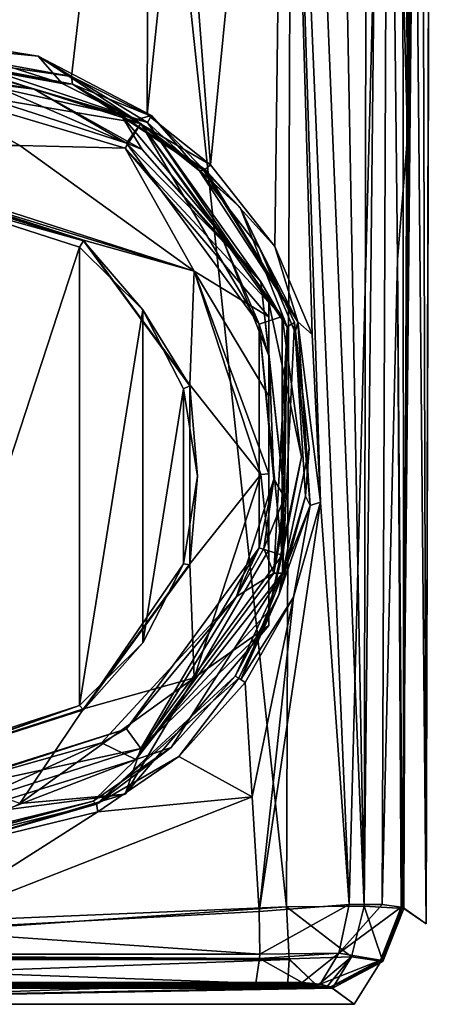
# Model space of a CAD drawing. Header units: metres. Extents: x -150 to 150, y -127 to 84.
# Tile 15 of 35: x 3 to 16, y -127 to -97. Entities that reach past the tile are written whole.
import ezdxf

# ---------------------------------------------------------------- set-up
doc = ezdxf.new("R2010")
doc.units = ezdxf.units.M
doc.layers.add('solid_26009713_SW0001', color=7, linetype='CONTINUOUS')

msp = doc.modelspace()

# ---------------------------------------------------------------- linework, layer by layer
at = {"layer": 'solid_26009713_SW0001'}
for points in [[(-0.000567, -124.709145, 16.25), (11.536177, -124.228737, 15.773892), (0.001326, -16.276901, 16.25)], [(11.536177, -124.228737, 15.773892), (11.734013, -70.495155, 15.757394), (0.001326, -16.276901, 16.25)], [(13.935389, -124.200798, 14.712241), (11.931823, -16.770004, 15.740615), (11.734013, -70.495155, 15.757394)], [(13.935389, -124.200798, 14.712241), (14.129598, -17.568432, 14.844198), (11.931823, -16.770004, 15.740615)], [(13.935389, -124.200798, 14.712241), (15.048475, -18.432367, 13.756738), (14.129598, -17.568432, 14.844198)], [(13.935389, -124.200798, 14.712241), (15.16042, -124.272469, 12.392517), (15.048475, -18.432367, 13.756738)], [(15.348426, -71.840752, 12.373747), (15.048475, -18.432367, 13.756738), (15.16042, -124.272469, 12.392517)], [(15.348426, -71.840752, 12.373747), (15.838471, -124.749031, 3.296837), (15.536466, -19.400028, 12.354713)], [(15.838471, -124.749031, 3.296837), (16.125566, -22.101116, 6.367156), (15.536466, -19.400028, 12.354713)], [(15.838471, -124.749031, 3.296837), (16.093447, -23), (16.125566, -22.101116, 6.367156)], [(15.111858, -124.239998, -5.797526), (15.901367, -22.870125, -2.440779), (16.093447, -23)], [(15.111858, -124.239998, -5.797526), (15.416904, -78.040749, -4.851036), (15.901367, -22.870125, -2.440779)], [(15.838471, -124.749031, 3.296837), (15.111858, -124.239998, -5.797526), (16.093447, -23)], [(13.935389, -124.200798, 14.712241), (11.734013, -70.495155, 15.757394), (11.536177, -124.228737, 15.773892)], [(15.348426, -71.840752, 12.373747), (15.16042, -124.272469, 12.392517), (15.838471, -124.749031, 3.296837)], [(0.000406, -97.786873, -14.511661), (-0.000425, -78, -15.37733), (7.324084, -78, -13.71882)], [(4.913426, -98.673889, -13.847037), (0.000406, -97.786873, -14.511661), (7.324084, -78, -13.71882)], [(7.253478, -99.845329, -13.090112), (4.913426, -98.673889, -13.847037), (7.324084, -78, -13.71882)], [(7.253478, -99.845329, -13.090112), (7.324084, -78, -13.71882), (8.304883, -89.697487, -13.08605)], [(8.304883, -89.697487, -13.08605), (11.508862, -77.999992, -10.895493), (9.197271, -101.390198, -12.26884)], [(11.184351, -103.908752, -11.135153), (9.197271, -101.390198, -12.26884), (11.508862, -77.999992, -10.895493)], [(12.330571, -106.616249, -10.230313), (11.184351, -103.908752, -11.135153), (11.508862, -77.999992, -10.895493)], [(13.475383, -124.149025, -8.823032), (11.508862, -77.999992, -10.895493), (14.677316, -78, -6.971729)], [(12.591643, -111.774658, -9.925117), (11.508862, -77.999992, -10.895493), (13.475383, -124.149025, -8.823032)], [(12.591643, -111.774658, -9.925117), (12.330571, -106.616249, -10.230313), (11.508862, -77.999992, -10.895493)], [(14.492075, -124.149139, -7.529824), (13.475383, -124.149025, -8.823032), (14.677316, -78, -6.971729)], [(14.96422, -104.305275, -6.460436), (14.492075, -124.149139, -7.529824), (14.677316, -78, -6.971729)], [(14.96422, -104.305275, -6.460436), (14.677316, -78, -6.971729), (15.26573, -100.533585, -5.343266)], [(15.150554, -78.018456, -5.948339), (15.26573, -100.533585, -5.343266), (14.677316, -78, -6.971729)], [(15.111858, -124.239998, -5.797526), (15.26573, -100.533585, -5.343266), (15.416904, -78.040749, -4.851036)], [(15.150554, -78.018456, -5.948339), (15.416904, -78.040749, -4.851036), (15.26573, -100.533585, -5.343266)], [(7.253478, -99.845329, -13.090112), (8.304883, -89.697487, -13.08605), (9.197271, -101.390198, -12.26884)], [(4.633311, -98.889755, -13.542945), (0, -97.425911, -9.665943), (0, -98.059044, -14.170944)], [(0, -97.673477, -9.631149), (0, -97.425911, -9.665943), (3.895814, -98.05571, -9.57743)], [(4.633311, -98.889755, -13.542945), (3.895814, -98.05571, -9.57743), (0, -97.425911, -9.665943)], [(7.262222, -100.096649, -9.290595), (0, -97.673477, -9.631149), (3.895814, -98.05571, -9.57743)], [(0, -97.950081, -9.264081), (0, -97.673477, -9.631149), (7.262222, -100.096649, -9.290595)], [(0.000332, -97.967278, -14.431438), (0.000406, -97.786873, -14.511661), (4.913426, -98.673889, -13.847037)], [(0, -97.854401, -10.918498), (0, -98.597099, -10.814118), (6.612511, -100.724701, -10.515103)], [(7.053442, -100.123909, -10.599539), (0, -97.854401, -10.918498), (6.612511, -100.724701, -10.515103)], [(0, -98.936935, -18.621113), (0, -97.854401, -10.918498), (7.053442, -100.123909, -10.599539)], [(6.444441, -99.870972, -8.994118), (0, -97.950081, -9.264081), (7.262222, -100.096649, -9.290595)], [(0, -98.430092, -9.625796), (0, -97.950081, -9.264081), (6.444441, -99.870972, -8.994118)], [(4.951636, -98.912933, -13.733838), (0, -98.059044, -14.170944), (0.000295, -97.996361, -14.399938)], [(4.951636, -98.912933, -13.733838), (4.633311, -98.889755, -13.542945), (0, -98.059044, -14.170944)], [(4.951636, -98.912933, -13.733838), (0.000295, -97.996361, -14.399938), (0.000332, -97.967278, -14.431438)], [(4.951636, -98.912933, -13.733838), (0.000332, -97.967278, -14.431438), (4.913426, -98.673889, -13.847037)], [(7.262222, -100.096649, -9.290595), (3.895814, -98.05571, -9.57743), (7.387102, -99.87973, -9.32108)], [(6.885803, -100.007164, -12.810825), (7.387102, -99.87973, -9.32108), (3.895814, -98.05571, -9.57743)], [(4.633311, -98.889755, -13.542945), (6.885803, -100.007164, -12.810825), (3.895814, -98.05571, -9.57743)], [(3.763462, -99.071953, -9.535589), (0, -98.430092, -9.625796), (6.444441, -99.870972, -8.994118)], [(0, -98.597099, -10.814118), (0, -98.430092, -9.625796), (3.763462, -99.071953, -9.535589)], [(6.612511, -100.724701, -10.515103), (0, -98.597099, -10.814118), (3.763462, -99.071953, -9.535589)], [(4.951636, -98.912933, -13.733838), (4.913426, -98.673889, -13.847037), (7.253478, -99.845329, -13.090112)], [(3.321819, -100.796196, -19.088591), (-3.32181, -100.796188, -19.088591), (0, -98.936935, -18.621113)], [(6.574573, -100.879173, -18.348148), (0, -98.936935, -18.621113), (7.053442, -100.123909, -10.599539)], [(3.321819, -100.796196, -19.088591), (0, -98.936935, -18.621113), (6.574573, -100.879173, -18.348148)], [(4.951636, -98.912933, -13.733838), (6.885803, -100.007164, -12.810825), (4.633311, -98.889755, -13.542945)], [(4.951636, -98.912933, -13.733838), (7.253478, -99.845329, -13.090112), (9.197271, -101.390198, -12.26884)], [(9.037448, -101.538155, -12.241102), (4.951636, -98.912933, -13.733838), (9.197271, -101.390198, -12.26884)], [(8.993709, -101.566383, -12.207208), (6.885803, -100.007164, -12.810825), (4.951636, -98.912933, -13.733838)], [(9.037448, -101.538155, -12.241102), (8.993709, -101.566383, -12.207208), (4.951636, -98.912933, -13.733838)], [(7.09339, -100.923676, -9.275347), (3.763462, -99.071953, -9.535589), (6.444441, -99.870972, -8.994118)], [(6.612511, -100.724701, -10.515103), (3.763462, -99.071953, -9.535589), (7.09339, -100.923676, -9.275347)], [(10.747433, -104.995331, -8.273936), (6.444441, -99.870972, -8.994118), (7.262222, -100.096649, -9.290595)], [(7.09339, -100.923676, -9.275347), (6.444441, -99.870972, -8.994118), (10.747433, -104.995331, -8.273936)], [(6.885803, -100.007164, -12.810825), (8.865247, -101.582085, -11.96322), (7.387102, -99.87973, -9.32108)], [(7.262222, -100.096649, -9.290595), (7.387102, -99.87973, -9.32108), (10.111342, -102.708557, -8.923515)], [(8.865247, -101.582085, -11.96322), (10.111342, -102.708557, -8.923515), (7.387102, -99.87973, -9.32108)], [(11, -105.628654, -14.471105), (6.574573, -100.879173, -18.348148), (7.053442, -100.123909, -10.599539)], [(7.053442, -100.123909, -10.599539), (6.612511, -100.724701, -10.515103), (10.699406, -106.295067, -9.73224)], [(8.993709, -101.566383, -12.207208), (8.865247, -101.582085, -11.96322), (6.885803, -100.007164, -12.810825)], [(11.412656, -106.06543, -9.764513), (7.053442, -100.123909, -10.599539), (10.699406, -106.295067, -9.73224)], [(11, -105.628654, -14.471105), (7.053442, -100.123909, -10.599539), (11.412656, -106.06543, -9.764513)], [(11.562665, -106.377831, -8.407832), (7.262222, -100.096649, -9.290595), (10.111342, -102.708557, -8.923515)], [(10.747433, -104.995331, -8.273936), (7.262222, -100.096649, -9.290595), (11.562665, -106.377831, -8.407832)], [(14.96422, -104.305275, -6.460436), (15.26573, -100.533585, -5.343266), (15.111858, -124.239998, -5.797526)], [(8.696971, -104.663445, -18.545084), (-3.32181, -100.796188, -19.088591), (3.321819, -100.796196, -19.088591)], [(0, -102.008179, -18.918257), (-3.32181, -100.796188, -19.088591), (8.696971, -104.663445, -18.545084)], [(8.696971, -104.663445, -18.545084), (3.321819, -100.796196, -19.088591), (6.574573, -100.879173, -18.348148)], [(11, -105.628654, -14.471105), (11, -106.070992, -17.618486), (6.574573, -100.879173, -18.348148)], [(8.696971, -104.663445, -18.545084), (6.574573, -100.879173, -18.348148), (11, -106.070992, -17.618486)], [(6.612511, -100.724701, -10.515103), (7.09339, -100.923676, -9.275347), (9.605715, -103.771599, -8.875096)], [(10.699406, -106.295067, -9.73224), (6.612511, -100.724701, -10.515103), (9.605715, -103.771599, -8.875096)], [(9.605715, -103.771599, -8.875096), (7.09339, -100.923676, -9.275347), (10.747433, -104.995331, -8.273936)], [(9.037448, -101.538155, -12.241102), (9.197271, -101.390198, -12.26884), (11.184351, -103.908752, -11.135153)], [(11.88629, -106.221916, -10.392826), (8.865247, -101.582085, -11.96322), (8.993709, -101.566383, -12.207208)], [(8.865247, -101.582085, -11.96322), (10.715103, -103.973366, -10.893414), (10.111342, -102.708557, -8.923515)], [(11.88629, -106.221916, -10.392826), (10.715103, -103.973366, -10.893414), (8.865247, -101.582085, -11.96322)], [(11.88629, -106.221916, -10.392826), (8.993709, -101.566383, -12.207208), (9.037448, -101.538155, -12.241102)], [(11.88629, -106.221916, -10.392826), (9.037448, -101.538155, -12.241102), (11.184351, -103.908752, -11.135153)], [(5.290025, -103.710266, -18.679045), (0, -102.008179, -18.918257), (8.696971, -104.663445, -18.545084)], [(0, -102.036011, -19.11631), (0, -102.008179, -18.918257), (5.290025, -103.710266, -18.679045)], [(5.290067, -103.738129, -18.877094), (0, -102.036011, -19.11631), (5.290025, -103.710266, -18.679045)], [(5.290067, -103.738129, -18.877094), (0, -102.113701, -19.248203), (0, -102.036011, -19.11631)], [(5.290067, -103.738129, -18.877094), (0, -102.261902, -19.28653), (0, -102.113701, -19.248203)], [(5.169712, -103.924179, -19.052912), (0, -119.69062, -16.837084), (0, -102.261902, -19.28653)], [(5.290067, -103.738129, -18.877094), (5.169712, -103.924179, -19.052912), (0, -102.261902, -19.28653)], [(11.562665, -106.377831, -8.407832), (10.111342, -102.708557, -8.923515), (11.785667, -106.248466, -8.426013)], [(10.715103, -103.973366, -10.893414), (11.785667, -106.248466, -8.426013), (10.111342, -102.708557, -8.923515)], [(5.290067, -103.738129, -18.877094), (7.117968, -105.852203, -18.781946), (5.169712, -103.924179, -19.052912)], [(8.559477, -108.166412, -18.052773), (5.290025, -103.710266, -18.679045), (8.696971, -104.663445, -18.545084)], [(5.290067, -103.738129, -18.877094), (5.290025, -103.710266, -18.679045), (8.559477, -108.166412, -18.052773)], [(8.559508, -108.194336, -18.250814), (5.290067, -103.738129, -18.877094), (8.559477, -108.166412, -18.052773)], [(8.559508, -108.194336, -18.250814), (7.117968, -105.852203, -18.781946), (5.290067, -103.738129, -18.877094)], [(11.011336, -107.288055, -8.380891), (9.605715, -103.771599, -8.875096), (10.747433, -104.995331, -8.273936)], [(10.699406, -106.295067, -9.73224), (9.605715, -103.771599, -8.875096), (11.011336, -107.288055, -8.380891)], [(11.88629, -106.221916, -10.392826), (11.184351, -103.908752, -11.135153), (12.330571, -106.616249, -10.230313)], [(5.169712, -103.924179, -19.052912), (5.169773, -118.02829, -17.070707), (0, -119.69062, -16.837084)], [(5.169712, -103.924179, -19.052912), (7.117968, -105.852203, -18.781946), (5.169773, -118.02829, -17.070707)], [(10.715103, -103.973366, -10.893414), (11.807687, -106.55278, -10.025969), (11.785667, -106.248466, -8.426013)], [(11.88629, -106.221916, -10.392826), (11.807687, -106.55278, -10.025969), (10.715103, -103.973366, -10.893414)], [(14.96422, -104.305275, -6.460436), (15.077713, -124.231026, -5.982944), (14.492075, -124.149139, -7.529824)], [(15.09595, -124.235413, -5.890446), (14.96422, -104.305275, -6.460436), (15.111858, -124.239998, -5.797526)], [(15.09595, -124.235413, -5.890446), (15.077713, -124.231026, -5.982944), (14.96422, -104.305275, -6.460436)], [(8.559477, -108.166412, -18.052773), (8.696971, -104.663445, -18.545084), (10.75, -110.920586, -17.665699)], [(8.696971, -104.663445, -18.545084), (11, -106.070992, -17.618486), (11, -108.516434, -17.708599)], [(8.696971, -104.663445, -18.545084), (11, -110.900497, -17.522766), (10.75, -110.920586, -17.665699)], [(8.696971, -104.663445, -18.545084), (11, -108.516434, -17.708599), (11, -110.900497, -17.522766)], [(10.747433, -104.995331, -8.273936), (11.562665, -106.377831, -8.407832), (11.479125, -111.620361, -7.342849)], [(11.011336, -107.288055, -8.380891), (10.747433, -104.995331, -8.273936), (11.479125, -111.620361, -7.342849)], [(12.000002, -110.377815, -13.803654), (11, -105.628654, -14.471105), (11.412656, -106.06543, -9.764513)], [(11, -115.126976, -13.136203), (11, -106.070992, -17.618486), (11, -105.628654, -14.471105)], [(11, -115.126976, -13.136203), (11, -105.628654, -14.471105), (12.000002, -110.377815, -13.803654)], [(7.117968, -105.852203, -18.781946), (7.118006, -116.100258, -17.341675), (5.169773, -118.02829, -17.070707)], [(7.117968, -105.852203, -18.781946), (8.368938, -108.28228, -18.44042), (7.118006, -116.100258, -17.341675)], [(8.559508, -108.194336, -18.250814), (8.368938, -108.28228, -18.44042), (7.117968, -105.852203, -18.781946)], [(10.699403, -113.180176, -8.764601), (10.699406, -106.295067, -9.73224), (11.148004, -111.067368, -7.849744)], [(11.412657, -113.409805, -8.732328), (10.699406, -106.295067, -9.73224), (10.699403, -113.180176, -8.764601)], [(11.412657, -113.409805, -8.732328), (11.412656, -106.06543, -9.764513), (10.699406, -106.295067, -9.73224)], [(10.699406, -106.295067, -9.73224), (11.011336, -107.288055, -8.380891), (11.148004, -111.067368, -7.849744)], [(11, -108.516434, -17.708599), (11, -106.070992, -17.618486), (11, -115.126976, -13.136203)], [(12.000002, -110.377815, -13.803654), (11.412656, -106.06543, -9.764513), (11.412657, -113.409805, -8.732328)], [(11.785667, -106.248466, -8.426013), (12.236222, -110.131882, -7.880234), (11.41622, -113.955582, -7.342849)], [(11.562665, -106.377831, -8.407832), (11.785667, -106.248466, -8.426013), (11.41622, -113.955582, -7.342849)], [(11.807687, -106.55278, -10.025969), (12.236222, -110.131882, -7.880234), (11.785667, -106.248466, -8.426013)], [(12.266836, -111.878639, -9.990977), (11.807687, -106.55278, -10.025969), (11.88629, -106.221916, -10.392826)], [(11.88629, -106.221916, -10.392826), (12.330571, -106.616249, -10.230313), (12.591643, -111.774658, -9.925117)], [(12.266836, -111.878639, -9.990977), (11.88629, -106.221916, -10.392826), (12.591643, -111.774658, -9.925117)], [(11.147536, -113.955582, -7.342849), (11.562665, -106.377831, -8.407832), (11.41622, -113.955582, -7.342849)], [(11.371045, -112.796906, -7.342849), (11.562665, -106.377831, -8.407832), (11.147536, -113.955582, -7.342849)], [(11.371045, -112.796906, -7.342849), (11.479125, -111.620361, -7.342849), (11.562665, -106.377831, -8.407832)], [(11.807687, -106.55278, -10.025969), (12.121316, -111.587669, -9.687548), (12.236222, -110.131882, -7.880234)], [(12.266836, -111.878639, -9.990977), (12.121316, -111.587669, -9.687548), (11.807687, -106.55278, -10.025969)], [(11.148004, -111.067368, -7.849744), (11.011336, -107.288055, -8.380891), (11.479125, -111.620361, -7.342849)], [(8.368938, -108.28228, -18.44042), (8.368958, -113.670174, -17.683201), (7.118006, -116.100258, -17.341675)], [(8.559508, -108.194336, -18.250814), (8.799998, -110.976227, -18.061811), (8.368938, -108.28228, -18.44042)], [(8.368938, -108.28228, -18.44042), (8.799998, -110.976227, -18.061811), (8.368958, -113.670174, -17.683201)], [(8.559477, -113.674767, -17.278625), (8.559477, -108.166412, -18.052773), (10.75, -110.920586, -17.665699)], [(8.559508, -108.194336, -18.250814), (8.559477, -108.166412, -18.052773), (8.559477, -113.674767, -17.278625)], [(8.559508, -113.702507, -17.476692), (8.559508, -108.194336, -18.250814), (8.559477, -113.674767, -17.278625)], [(8.559508, -113.702507, -17.476692), (8.799998, -110.976227, -18.061811), (8.559508, -108.194336, -18.250814)], [(11, -108.516434, -17.708599), (11, -115.126976, -13.136203), (11, -110.900497, -17.522766)], [(12.121316, -111.587669, -9.687548), (11.41622, -113.955582, -7.342849), (12.236222, -110.131882, -7.880234)], [(11, -115.126976, -13.136203), (12.000002, -110.377815, -13.803654), (11.412657, -113.409805, -8.732328)], [(8.559508, -113.702507, -17.476692), (8.368958, -113.670174, -17.683201), (8.799998, -110.976227, -18.061811)], [(8.559477, -113.674767, -17.278625), (10.75, -110.920586, -17.665699), (8.696962, -117.17775, -16.786314)], [(8.696962, -117.17775, -16.786314), (10.75, -110.920586, -17.665699), (11, -113.243439, -17.044262)], [(11.148004, -111.067368, -7.849744), (10.842469, -113.201584, -7.342849), (10.000115, -114.67411, -7.342849)], [(10.699403, -113.180176, -8.764601), (11.148004, -111.067368, -7.849744), (10.000115, -114.67411, -7.342849)], [(10.75, -110.920586, -17.665699), (11, -110.900497, -17.522766), (11, -113.243439, -17.044262)], [(11.148004, -111.067368, -7.849744), (11.479125, -111.620361, -7.342849), (10.842469, -113.201584, -7.342849)], [(11, -110.900497, -17.522766), (11, -115.126976, -13.136203), (11, -113.243439, -17.044262)], [(12.591643, -111.774658, -9.925117), (13.475383, -124.149025, -8.823032), (10.696049, -124.366295, -10.12837)], [(11.756438, -114.700943, -10.42894), (12.591643, -111.774658, -9.925117), (10.696049, -124.366295, -10.12837)], [(10.842469, -113.201584, -7.342849), (11.479125, -111.620361, -7.342849), (11.147536, -113.955582, -7.342849)], [(11.371045, -112.796906, -7.342849), (11.147536, -113.955582, -7.342849), (11.479125, -111.620361, -7.342849)], [(12.121316, -111.587669, -9.687548), (11.318549, -114.601456, -10.190461), (11.41622, -113.955582, -7.342849)], [(12.266836, -111.878639, -9.990977), (11.318549, -114.601456, -10.190461), (12.121316, -111.587669, -9.687548)], [(12.266836, -111.878639, -9.990977), (12.591643, -111.774658, -9.925117), (11.756438, -114.700943, -10.42894)], [(10.137321, -117.229195, -10.852162), (12.266836, -111.878639, -9.990977), (11.756438, -114.700943, -10.42894)], [(10.137321, -117.229195, -10.852162), (11.318549, -114.601456, -10.190461), (12.266836, -111.878639, -9.990977)], [(6.612498, -118.750542, -7.981737), (10.699403, -113.180176, -8.764601), (10.000115, -114.67411, -7.342849)], [(7.053454, -119.351311, -7.897304), (10.699403, -113.180176, -8.764601), (6.612498, -118.750542, -7.981737)], [(7.053454, -119.351311, -7.897304), (11.412657, -113.409805, -8.732328), (10.699403, -113.180176, -8.764601)], [(8.696962, -117.17775, -16.786314), (11, -113.243439, -17.044262), (11, -115.569305, -16.283585)], [(10.000115, -114.67411, -7.342849), (10.842469, -113.201584, -7.342849), (11.147536, -113.955582, -7.342849)], [(11, -113.243439, -17.044262), (11, -115.126976, -13.136203), (11, -115.569305, -16.283585)], [(11, -115.126976, -13.136203), (11.412657, -113.409805, -8.732328), (7.053454, -119.351311, -7.897304)], [(5.290025, -118.130913, -16.652355), (8.559477, -113.674767, -17.278625), (8.696962, -117.17775, -16.786314)], [(5.290067, -118.158714, -16.850412), (8.559477, -113.674767, -17.278625), (5.290025, -118.130913, -16.652355)], [(5.290067, -118.158714, -16.850412), (7.118006, -116.100258, -17.341675), (8.368958, -113.670174, -17.683201)], [(5.290067, -118.158714, -16.850412), (8.368958, -113.670174, -17.683201), (8.559508, -113.702507, -17.476692)], [(5.290067, -118.158714, -16.850412), (8.559508, -113.702507, -17.476692), (8.559477, -113.674767, -17.278625)], [(6.897526, -119.692863, -7.342849), (11.147536, -113.955582, -7.342849), (11.41622, -113.955582, -7.342849)], [(6.897526, -119.692863, -7.342849), (11.41622, -113.955582, -7.342849), (7.990676, -119.326759, -10.763112)], [(10.000115, -114.67411, -7.342849), (11.147536, -113.955582, -7.342849), (6.897526, -119.692863, -7.342849)], [(9.961756, -117.125847, -10.592761), (7.990676, -119.326759, -10.763112), (11.41622, -113.955582, -7.342849)], [(11.318549, -114.601456, -10.190461), (9.961756, -117.125847, -10.592761), (11.41622, -113.955582, -7.342849)], [(5.841772, -119.178665, -7.342849), (10.000115, -114.67411, -7.342849), (6.897526, -119.692863, -7.342849)], [(6.612498, -118.750542, -7.981737), (10.000115, -114.67411, -7.342849), (5.841772, -119.178665, -7.342849)], [(10.069842, -117.185043, -10.810559), (9.961756, -117.125847, -10.592761), (11.318549, -114.601456, -10.190461)], [(10.069842, -117.185043, -10.810559), (11.318549, -114.601456, -10.190461), (10.137321, -117.229195, -10.852162)], [(10.137321, -117.229195, -10.852162), (11.756438, -114.700943, -10.42894), (10.272565, -117.323662, -10.859857)], [(11.756438, -114.700943, -10.42894), (10.488271, -120.844841, -10.502463), (10.272565, -117.323662, -10.859857)], [(11.756438, -114.700943, -10.42894), (10.696049, -124.366295, -10.12837), (10.488271, -120.844841, -10.502463)], [(11, -115.569305, -16.283585), (11, -115.126976, -13.136203), (7.053454, -119.351311, -7.897304)], [(6.574573, -120.761131, -15.553922), (11, -115.569305, -16.283585), (7.053454, -119.351311, -7.897304)], [(8.696962, -117.17775, -16.786314), (11, -115.569305, -16.283585), (6.574573, -120.761131, -15.553922)], [(5.290067, -118.158714, -16.850412), (5.169773, -118.02829, -17.070707), (7.118006, -116.100258, -17.341675)], [(3.32181, -121.044991, -16.242807), (8.696962, -117.17775, -16.786314), (6.574573, -120.761131, -15.553922)], [(5.290025, -118.130913, -16.652355), (8.696962, -117.17775, -16.786314), (3.32181, -121.044991, -16.242807)], [(5.690628, -121.068611, -11.080583), (7.990676, -119.326759, -10.763112), (9.961756, -117.125847, -10.592761)], [(5.690628, -121.068611, -11.080583), (9.961756, -117.125847, -10.592761), (10.069842, -117.185043, -10.810559)], [(5.690628, -121.068611, -11.080583), (10.069842, -117.185043, -10.810559), (8.220636, -119.598938, -11.026335)], [(8.220636, -119.598938, -11.026335), (10.069842, -117.185043, -10.810559), (10.272565, -117.323662, -10.859857)], [(10.069842, -117.185043, -10.810559), (10.137321, -117.229195, -10.852162), (10.272565, -117.323662, -10.859857)], [(8.220636, -119.598938, -11.026335), (10.272565, -117.323662, -10.859857), (10.488271, -120.844841, -10.502463)], [(0, -119.82251, -16.759392), (0, -119.69062, -16.837084), (5.169773, -118.02829, -17.070707)], [(0, -119.82251, -16.759392), (5.169773, -118.02829, -17.070707), (0, -119.86084, -16.611195)], [(5.290067, -118.158714, -16.850412), (0, -119.86084, -16.611195), (5.169773, -118.02829, -17.070707)], [(5.290025, -118.130913, -16.652355), (3.32181, -121.044991, -16.242807), (0, -119.833, -16.413141)], [(5.290067, -118.158714, -16.850412), (5.290025, -118.130913, -16.652355), (0, -119.833, -16.413141)], [(5.290067, -118.158714, -16.850412), (0, -119.833, -16.413141), (0, -119.86084, -16.611195)], [(6.612498, -118.750542, -7.981737), (5.841772, -119.178665, -7.342849), (0, -120.830368, -7.342849)], [(0, -120.878136, -7.682724), (6.612498, -118.750542, -7.981737), (0, -120.830368, -7.342849)], [(7.053454, -119.351311, -7.897304), (6.612498, -118.750542, -7.981737), (0, -120.878136, -7.682724)], [(5.841772, -119.178665, -7.342849), (6.897526, -119.692863, -7.342849), (0, -121.840195, -7.342849)], [(0, -120.830368, -7.342849), (5.841772, -119.178665, -7.342849), (0, -121.840195, -7.342849)], [(0, -121.620834, -7.578343), (7.053454, -119.351311, -7.897304), (0, -120.878136, -7.682724)], [(6.574573, -120.761131, -15.553922), (7.053454, -119.351311, -7.897304), (0, -121.620834, -7.578343)], [(6.897526, -119.692863, -7.342849), (7.990676, -119.326759, -10.763112), (5.586824, -120.974335, -10.868955)], [(5.690628, -121.068611, -11.080583), (5.586824, -120.974335, -10.868955), (7.990676, -119.326759, -10.763112)], [(5.690628, -121.068611, -11.080583), (8.220636, -119.598938, -11.026335), (5.72646, -121.297928, -11.127592)], [(8.220636, -119.598938, -11.026335), (10.488271, -120.844841, -10.502463), (5.72646, -121.297928, -11.127592)], [(6.897526, -119.692863, -7.342849), (0, -122.34446, -10.930894), (0, -121.840195, -7.342849)], [(6.897526, -119.692863, -7.342849), (5.586824, -120.974335, -10.868955), (0, -122.34446, -10.930894)], [(6.574573, -120.761131, -15.553922), (0, -121.620834, -7.578343), (0, -122.703369, -15.280958)], [(3.32181, -121.044991, -16.242807), (6.574573, -120.761131, -15.553922), (0, -122.703369, -15.280958)], [(0.004421, -124.943459, -10.759997), (10.488271, -120.844841, -10.502463), (10.696049, -124.366295, -10.12837)], [(5.72646, -121.297928, -11.127592), (10.488271, -120.844841, -10.502463), (0.004421, -124.943459, -10.759997)], [(0.000028, -122.466125, -11.132513), (0, -122.34446, -10.930894), (5.586824, -120.974335, -10.868955)], [(0.000028, -122.466125, -11.132513), (5.586824, -120.974335, -10.868955), (0.000029, -122.479469, -11.141596)], [(0.000029, -122.479469, -11.141596), (5.586824, -120.974335, -10.868955), (5.690628, -121.068611, -11.080583)], [(0.000029, -122.479469, -11.141596), (5.690628, -121.068611, -11.080583), (0.000038, -122.695869, -11.184182)], [(5.690628, -121.068611, -11.080583), (5.72646, -121.297928, -11.127592), (0.000038, -122.695869, -11.184182)], [(5.72646, -121.297928, -11.127592), (0.004421, -124.943459, -10.759997), (0.000038, -122.695869, -11.184182)], [(10.7183, -125.681427, -9.581185), (10.696049, -124.366295, -10.12837), (13.475383, -124.149025, -8.823032)], [(13.151947, -125.649872, -8.382268), (10.7183, -125.681427, -9.581185), (13.475383, -124.149025, -8.823032)], [(13.538178, -125.759712, 14.330285), (13.935389, -124.200798, 14.712241), (11.536177, -124.228737, 15.773892)], [(13.151947, -125.649872, -8.382268), (13.475383, -124.149025, -8.823032), (14.492075, -124.149139, -7.529824)], [(13.151947, -125.649872, -8.382268), (14.492075, -124.149139, -7.529824), (15.077713, -124.231026, -5.982944)], [(14.512791, -125.910049, 12.477177), (13.935389, -124.200798, 14.712241), (13.538178, -125.759712, 14.330285)], [(14.512791, -125.910049, 12.477177), (15.16042, -124.272469, 12.392517), (13.935389, -124.200798, 14.712241)], [(-11.623503, -125.826561, 15.18263), (11.536177, -124.228737, 15.773892), (-0.000567, -124.709145, 16.25)], [(11.6235, -125.826569, 15.18263), (11.536177, -124.228737, 15.773892), (-11.623503, -125.826561, 15.18263)], [(0.004421, -124.943459, -10.759997), (10.696049, -124.366295, -10.12837), (10.7183, -125.681427, -9.581185)], [(13.538178, -125.759712, 14.330285), (11.536177, -124.228737, 15.773892), (11.6235, -125.826569, 15.18263)], [(14.432994, -125.864113, -6.029134), (13.151947, -125.649872, -8.382268), (15.077713, -124.231026, -5.982944)], [(14.46355, -125.876129, -5.884654), (14.432994, -125.864113, -6.029134), (15.077713, -124.231026, -5.982944)], [(14.46355, -125.876129, -5.884654), (15.077713, -124.231026, -5.982944), (15.09595, -124.235413, -5.890446)], [(14.46355, -125.876129, -5.884654), (15.09595, -124.235413, -5.890446), (15.111858, -124.239998, -5.797526)], [(14.46355, -125.876129, -5.884654), (15.111858, -124.239998, -5.797526), (14.512791, -125.910049, 12.477177)], [(14.512791, -125.910049, 12.477177), (15.111858, -124.239998, -5.797526), (15.16042, -124.272469, 12.392517)], [(15.16042, -124.272469, 12.392517), (15.111858, -124.239998, -5.797526), (15.838471, -124.749031, 3.296837)], [(0.004421, -124.943459, -10.759997), (10.7183, -125.681427, -9.581185), (-10.718193, -125.681419, -9.581209)], [(10.713112, -125.813477, -9.466514), (-10.713004, -125.813484, -9.466526), (-10.718193, -125.681419, -9.581209)], [(10.7183, -125.681427, -9.581185), (10.713112, -125.813477, -9.466514), (-10.718193, -125.681419, -9.581209)], [(13.151947, -125.649872, -8.382268), (12.018824, -126.549385, -7.382984), (10.713112, -125.813477, -9.466514)], [(13.151947, -125.649872, -8.382268), (10.713112, -125.813477, -9.466514), (10.7183, -125.681427, -9.581185)], [(13.151947, -125.649872, -8.382268), (12.57511, -126.601166, -6.66324), (12.018824, -126.549385, -7.382984)], [(14.432994, -125.864113, -6.029134), (12.57511, -126.601166, -6.66324), (13.151947, -125.649872, -8.382268)], [(11.6235, -125.826569, 15.18263), (-11.623503, -125.826561, 15.18263), (-11.623842, -125.849701, 15.162877)], [(11.623839, -125.849701, 15.162877), (11.6235, -125.826569, 15.18263), (-11.623842, -125.849701, 15.162877)], [(11.623839, -125.849701, 15.162877), (-11.623842, -125.849701, 15.162877), (-11.57014, -126.690384, 13.646651)], [(11.623839, -125.849701, 15.162877), (-11.57014, -126.690384, 13.646651), (11.57014, -126.690384, 13.646651)], [(10.713112, -125.813477, -9.466514), (10.592134, -126.573265, -8.073379), (-10.713004, -125.813484, -9.466526)], [(-10.713004, -125.813484, -9.466526), (10.592134, -126.573265, -8.073379), (0.006982, -126.93074, -8.740768)], [(10.713112, -125.813477, -9.466514), (12.018824, -126.549385, -7.382984), (10.592134, -126.573265, -8.073379)], [(11.623839, -125.849701, 15.162877), (11.57014, -126.690384, 13.646651), (12.484175, -126.656952, 13.2384)], [(13.538178, -125.759712, 14.330285), (11.6235, -125.826569, 15.18263), (12.484175, -126.656952, 13.2384)], [(11.623839, -125.849701, 15.162877), (12.484175, -126.656952, 13.2384), (11.6235, -125.826569, 15.18263)], [(13.538178, -125.759712, 14.330285), (12.484175, -126.656952, 13.2384), (12.797049, -126.680969, 12.825869)], [(14.432994, -125.864113, -6.029134), (12.89901, -126.687805, -5.798518), (12.57511, -126.601166, -6.66324)], [(13.538178, -125.759712, 14.330285), (12.797049, -126.680969, 12.825869), (12.958248, -126.728882, 12.331677)], [(14.432994, -125.864113, -6.029134), (12.905251, -126.691429, -5.76638), (12.89901, -126.687805, -5.798518)], [(14.432994, -125.864113, -6.029134), (12.910695, -126.695145, -5.734087), (12.905251, -126.691429, -5.76638)], [(14.46355, -125.876129, -5.884654), (12.910695, -126.695145, -5.734087), (14.432994, -125.864113, -6.029134)], [(14.46355, -125.876129, -5.884654), (13.62229, -127.224136, 3.298054), (12.910695, -126.695145, -5.734087)], [(14.512791, -125.910049, 12.477177), (13.538178, -125.759712, 14.330285), (12.958248, -126.728882, 12.331677)], [(14.46355, -125.876129, -5.884654), (12.958248, -126.728882, 12.331677), (13.62229, -127.224136, 3.298054)], [(14.46355, -125.876129, -5.884654), (14.512791, -125.910049, 12.477177), (12.958248, -126.728882, 12.331677)], [(-12.575528, -126.600555, -6.667085), (12.89901, -126.687805, -5.798518), (-12.899042, -126.68782, -5.798373)], [(-12.575528, -126.600555, -6.667085), (-12.031748, -126.550095, -7.370126), (12.57511, -126.601166, -6.66324)], [(-12.575528, -126.600555, -6.667085), (12.57511, -126.601166, -6.66324), (12.89901, -126.687805, -5.798518)], [(-12.031748, -126.550095, -7.370126), (12.018824, -126.549385, -7.382984), (12.57511, -126.601166, -6.66324)], [(-12.031748, -126.550095, -7.370126), (-10.592134, -126.573265, -8.073379), (12.018824, -126.549385, -7.382984)], [(-10.592134, -126.573265, -8.073379), (10.592134, -126.573265, -8.073379), (12.018824, -126.549385, -7.382984)], [(-10.592134, -126.573265, -8.073379), (0.006982, -126.93074, -8.740768), (10.592134, -126.573265, -8.073379)], [(12.910695, -126.695145, -5.734087), (-13.622289, -127.224136, 3.297596), (-12.910689, -126.695137, -5.734126)], [(12.910695, -126.695145, -5.734087), (13.62229, -127.224136, 3.298054), (-13.622289, -127.224136, 3.297596)], [(12.958248, -126.728882, 12.331677), (-12.958248, -126.728882, 12.331677), (-13.622289, -127.224136, 3.297596)], [(13.62229, -127.224136, 3.298054), (12.958248, -126.728882, 12.331677), (-13.622289, -127.224136, 3.297596)], [(12.797049, -126.680969, 12.825869), (-12.796253, -126.680847, 12.827395), (-12.958248, -126.728882, 12.331677)], [(12.958248, -126.728882, 12.331677), (12.797049, -126.680969, 12.825869), (-12.958248, -126.728882, 12.331677)], [(12.910695, -126.695145, -5.734087), (-12.910689, -126.695137, -5.734126), (-12.905261, -126.691437, -5.766327)], [(12.905251, -126.691429, -5.76638), (-12.905261, -126.691437, -5.766327), (-12.899042, -126.68782, -5.798373)], [(12.905251, -126.691429, -5.76638), (12.910695, -126.695145, -5.734087), (-12.905261, -126.691437, -5.766327)], [(12.89901, -126.687805, -5.798518), (12.905251, -126.691429, -5.76638), (-12.899042, -126.68782, -5.798373)], [(12.484175, -126.656952, 13.2384), (-12.482666, -126.656906, 13.239812), (-12.796253, -126.680847, 12.827395)], [(12.797049, -126.680969, 12.825869), (12.484175, -126.656952, 13.2384), (-12.796253, -126.680847, 12.827395)], [(11.57014, -126.690384, 13.646651), (-11.57014, -126.690384, 13.646651), (-12.482666, -126.656906, 13.239812)], [(12.484175, -126.656952, 13.2384), (11.57014, -126.690384, 13.646651), (-12.482666, -126.656906, 13.239812)]]:
    msp.add_3dface(points, dxfattribs=at)

doc.saveas('drawing.dxf')
